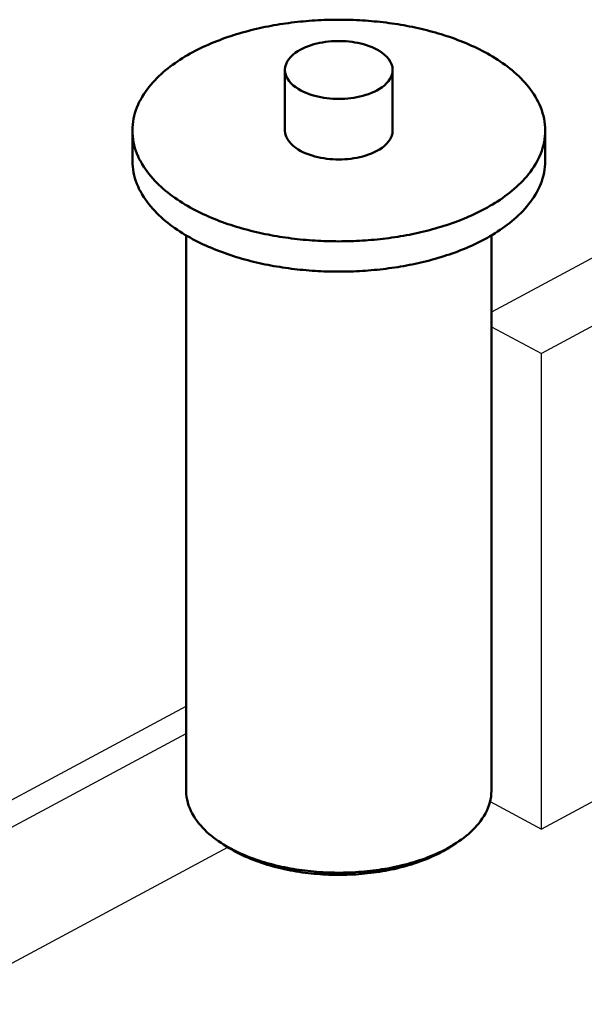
# Model space of a CAD drawing. Header units: millimetres. Extents: x 0 to 841, y 0 to 594.
# Tile 39 of 50: x 264 to 287, y 399 to 439. Entities that reach past the tile are written whole.
import ezdxf

# ---------------------------------------------------------------- set-up
doc = ezdxf.new("R2010")
doc.units = ezdxf.units.MM
doc.layers.add('FINA', color=7, linetype='CONTINUOUS', lineweight=25)
doc.layers.add('VIS', color=7, linetype='CONTINUOUS', lineweight=50)

msp = doc.modelspace()

# ---------------------------------------------------------------- linework, layer by layer
at = {"layer": 'FINA'}
for points in [[(285.037, 434.021), (285.034, 434.142), (285.025, 434.262), (285.011, 434.381), (284.99, 434.5), (284.964, 434.617), (284.932, 434.733), (284.895, 434.848), (284.853, 434.961), (284.806, 435.072), (284.755, 435.181), (284.699, 435.287), (284.639, 435.392), (284.576, 435.494), (284.509, 435.594), (284.439, 435.692), (284.365, 435.787), (284.289, 435.881), (284.21, 435.971), (284.129, 436.06), (284.045, 436.146), (283.959, 436.23), (283.87, 436.312), (283.78, 436.392), (283.689, 436.47), (283.595, 436.546), (283.5, 436.62), (283.403, 436.692), (283.305, 436.762), (283.206, 436.83), (283.106, 436.896), (283.004, 436.961), (282.901, 437.023), (282.798, 437.084), (282.693, 437.144), (282.587, 437.202), (282.481, 437.258), (282.374, 437.313), (282.266, 437.366), (282.157, 437.418), (282.047, 437.468), (281.937, 437.517), (281.827, 437.564), (281.715, 437.61), (281.604, 437.655), (281.491, 437.698), (281.379, 437.74), (281.265, 437.781), (281.152, 437.821), (281.037, 437.859), (280.923, 437.896), (280.808, 437.932), (280.693, 437.966), (280.577, 438), (280.461, 438.032), (280.345, 438.064), (280.228, 438.094), (280.111, 438.123), (279.994, 438.151), (279.877, 438.177), (279.759, 438.203), (279.642, 438.228), (279.524, 438.251), (279.405, 438.274), (279.287, 438.296), (279.168, 438.316), (279.049, 438.336), (278.93, 438.354), (278.811, 438.372), (278.692, 438.388), (278.573, 438.404), (278.453, 438.419), (278.334, 438.432), (278.214, 438.445), (278.094, 438.457), (277.974, 438.467), (277.854, 438.477), (277.734, 438.486), (277.614, 438.494), (277.494, 438.501), (277.374, 438.507), (277.253, 438.512), (277.133, 438.516), (277.013, 438.52), (276.892, 438.522), (276.772, 438.523), (276.652, 438.524), (276.531, 438.523), (276.411, 438.522), (276.29, 438.52), (276.17, 438.516), (276.05, 438.512), (275.929, 438.507), (275.809, 438.501), (275.689, 438.494), (275.569, 438.486), (275.449, 438.477), (275.329, 438.467), (275.209, 438.457), (275.089, 438.445), (274.969, 438.432), (274.85, 438.419), (274.73, 438.404), (274.611, 438.388), (274.492, 438.372), (274.373, 438.354), (274.254, 438.336), (274.135, 438.316), (274.016, 438.296), (273.898, 438.274), (273.78, 438.251), (273.661, 438.228), (273.544, 438.203), (273.426, 438.177), (273.309, 438.151), (273.192, 438.123), (273.075, 438.094), (272.958, 438.064), (272.842, 438.032), (272.726, 438), (272.61, 437.966), (272.495, 437.932), (272.38, 437.896), (272.266, 437.859), (272.151, 437.821), (272.038, 437.781), (271.924, 437.74), (271.812, 437.698), (271.699, 437.655), (271.588, 437.61), (271.476, 437.564), (271.366, 437.517), (271.256, 437.468), (271.146, 437.418), (271.037, 437.366), (270.929, 437.313), (270.822, 437.258), (270.716, 437.202), (270.61, 437.144), (270.506, 437.084), (270.402, 437.023), (270.299, 436.961), (270.197, 436.896), (270.097, 436.83), (269.998, 436.762), (269.9, 436.692), (269.803, 436.62), (269.708, 436.546), (269.615, 436.47), (269.523, 436.392), (269.433, 436.312), (269.344, 436.23), (269.258, 436.146), (269.175, 436.06), (269.093, 435.971), (269.014, 435.881), (268.938, 435.787), (268.864, 435.692), (268.794, 435.594), (268.727, 435.494), (268.664, 435.392), (268.604, 435.287), (268.548, 435.181), (268.497, 435.072), (268.45, 434.961), (268.408, 434.848), (268.371, 434.733), (268.339, 434.617), (268.313, 434.5), (268.292, 434.381), (268.278, 434.262), (268.269, 434.142), (268.266, 434.021)], [(278.839, 436.482), (278.828, 436.602), (278.795, 436.717), (278.744, 436.825), (278.678, 436.925), (278.6, 437.017), (278.513, 437.099), (278.419, 437.174), (278.32, 437.242), (278.217, 437.303), (278.11, 437.358), (278, 437.407), (277.889, 437.451), (277.775, 437.49), (277.66, 437.524), (277.544, 437.555), (277.427, 437.58), (277.309, 437.602), (277.19, 437.621), (277.071, 437.635), (276.951, 437.646), (276.832, 437.653), (276.712, 437.656), (276.591, 437.656), (276.472, 437.653), (276.352, 437.646), (276.232, 437.635), (276.113, 437.621), (275.994, 437.602), (275.876, 437.58), (275.759, 437.555), (275.643, 437.524), (275.528, 437.49), (275.414, 437.451), (275.303, 437.407), (275.193, 437.358), (275.087, 437.303), (274.983, 437.242), (274.884, 437.174), (274.79, 437.099), (274.703, 437.017), (274.626, 436.925), (274.559, 436.825), (274.508, 436.717), (274.475, 436.602), (274.464, 436.482)], [(274.464, 436.482), (274.476, 436.36), (274.51, 436.242), (274.564, 436.132), (274.632, 436.03), (274.713, 435.938), (274.803, 435.854), (274.9, 435.778), (275.002, 435.71), (275.109, 435.649), (275.219, 435.595), (275.332, 435.546), (275.446, 435.502), (275.563, 435.463), (275.681, 435.429), (275.801, 435.4), (275.921, 435.375), (276.042, 435.354), (276.164, 435.337), (276.286, 435.324), (276.408, 435.315), (276.531, 435.309), (276.654, 435.308), (276.777, 435.31), (276.9, 435.315), (277.022, 435.325), (277.144, 435.338), (277.266, 435.355), (277.387, 435.376), (277.507, 435.401), (277.627, 435.431), (277.745, 435.465), (277.861, 435.504), (277.976, 435.547), (278.089, 435.597), (278.198, 435.652)], [(274.464, 436.482), (274.464, 434.021)], [(278.198, 435.652), (278.304, 435.713), (278.406, 435.781), (278.502, 435.856), (278.592, 435.94), (278.672, 436.032), (278.74, 436.133), (278.793, 436.243), (278.827, 436.361), (278.839, 436.482)], [(278.839, 436.482), (278.839, 434.021)], [(298.918, 435.268), (282.85, 426.641)], [(268.266, 434.021), (268.269, 433.901), (268.278, 433.781), (268.292, 433.662), (268.313, 433.543), (268.339, 433.426), (268.371, 433.31), (268.408, 433.195), (268.45, 433.082), (268.497, 432.972), (268.548, 432.863), (268.604, 432.756), (268.663, 432.651), (268.727, 432.549), (268.794, 432.449), (268.864, 432.351), (268.937, 432.256), (269.013, 432.163), (269.092, 432.072), (269.174, 431.984), (269.258, 431.897), (269.344, 431.813), (269.432, 431.731), (269.522, 431.651), (269.614, 431.573), (269.707, 431.498), (269.802, 431.424), (269.899, 431.352), (269.997, 431.282), (270.096, 431.214), (270.196, 431.148), (270.298, 431.083), (270.4, 431.02), (270.504, 430.959), (270.609, 430.9), (270.714, 430.842), (270.821, 430.786), (270.928, 430.731), (271.036, 430.678), (271.144, 430.626), (271.254, 430.576), (271.364, 430.527), (271.474, 430.48), (271.586, 430.434), (271.697, 430.389), (271.81, 430.345), (271.922, 430.303), (272.035, 430.263), (272.149, 430.223), (272.263, 430.185), (272.378, 430.148), (272.493, 430.112), (272.608, 430.077), (272.723, 430.044), (272.839, 430.011), (272.955, 429.98), (273.072, 429.95), (273.189, 429.921), (273.306, 429.893), (273.423, 429.866), (273.541, 429.84), (273.658, 429.816), (273.776, 429.792), (273.895, 429.769), (274.013, 429.748), (274.132, 429.727), (274.25, 429.708), (274.369, 429.689), (274.488, 429.671), (274.607, 429.655), (274.727, 429.639), (274.846, 429.625), (274.966, 429.611), (275.085, 429.598), (275.205, 429.587), (275.325, 429.576), (275.445, 429.566), (275.565, 429.557), (275.685, 429.549), (275.805, 429.542), (275.925, 429.536), (276.046, 429.531), (276.166, 429.527), (276.286, 429.523), (276.407, 429.521), (276.527, 429.52), (276.647, 429.519), (276.768, 429.52), (276.888, 429.521), (277.008, 429.523), (277.128, 429.526), (277.249, 429.531), (277.369, 429.536), (277.489, 429.542), (277.609, 429.549), (277.729, 429.556), (277.849, 429.565), (277.969, 429.575), (278.089, 429.586), (278.209, 429.597), (278.329, 429.61), (278.448, 429.624), (278.568, 429.638), (278.687, 429.654), (278.806, 429.67), (278.925, 429.688), (279.044, 429.706), (279.163, 429.726), (279.282, 429.746), (279.4, 429.768), (279.518, 429.79), (279.636, 429.814), (279.754, 429.839), (279.871, 429.864), (279.989, 429.891), (280.106, 429.919), (280.223, 429.948), (280.339, 429.978), (280.455, 430.009), (280.571, 430.041), (280.687, 430.075), (280.802, 430.109), (280.917, 430.145), (281.032, 430.182), (281.146, 430.22), (281.259, 430.26), (281.373, 430.3), (281.485, 430.342), (281.598, 430.386), (281.71, 430.43), (281.821, 430.476), (281.931, 430.524), (282.041, 430.572), (282.151, 430.622), (282.26, 430.674), (282.368, 430.727), (282.475, 430.782), (282.581, 430.838)], [(268.266, 434.021), (268.266, 432.791)], [(274.464, 434.021), (274.476, 433.899), (274.51, 433.781), (274.564, 433.671), (274.632, 433.569), (274.713, 433.477), (274.803, 433.393), (274.9, 433.318), (275.002, 433.25), (275.109, 433.189), (275.219, 433.134), (275.332, 433.085), (275.446, 433.041), (275.563, 433.003), (275.681, 432.969), (275.801, 432.939), (275.921, 432.914), (276.042, 432.893), (276.164, 432.876), (276.286, 432.863), (276.408, 432.854), (276.531, 432.849), (276.654, 432.847), (276.777, 432.849), (276.9, 432.854), (277.022, 432.864), (277.144, 432.877), (277.266, 432.894), (277.387, 432.915), (277.507, 432.94), (277.627, 432.97), (277.745, 433.004), (277.861, 433.043), (277.976, 433.087), (278.089, 433.136), (278.198, 433.191)], [(278.198, 433.191), (278.304, 433.252), (278.406, 433.32), (278.502, 433.395), (278.592, 433.479), (278.672, 433.571), (278.74, 433.672), (278.793, 433.782), (278.827, 433.9), (278.839, 434.021)], [(282.581, 430.838), (282.687, 430.896), (282.792, 430.955), (282.896, 431.016), (282.999, 431.079), (283.101, 431.144), (283.201, 431.21), (283.301, 431.278), (283.399, 431.348), (283.496, 431.42), (283.591, 431.494), (283.685, 431.57), (283.777, 431.647), (283.867, 431.727), (283.956, 431.809), (284.042, 431.894), (284.126, 431.98), (284.208, 432.069), (284.287, 432.16), (284.363, 432.253), (284.437, 432.348), (284.507, 432.446), (284.575, 432.546), (284.638, 432.649), (284.698, 432.754), (284.754, 432.86), (284.805, 432.97), (284.852, 433.081), (284.894, 433.194), (284.931, 433.308), (284.963, 433.425), (284.99, 433.542), (285.01, 433.661), (285.025, 433.781), (285.034, 433.901), (285.037, 434.021)], [(285.037, 434.021), (285.037, 432.791)], [(268.266, 432.791), (268.269, 432.671), (268.278, 432.551), (268.292, 432.431), (268.313, 432.313), (268.339, 432.195), (268.371, 432.079), (268.408, 431.965), (268.45, 431.852), (268.497, 431.741), (268.548, 431.632), (268.604, 431.526), (268.663, 431.421), (268.727, 431.319), (268.794, 431.219), (268.864, 431.121), (268.937, 431.026), (269.013, 430.933), (269.092, 430.842), (269.174, 430.753), (269.258, 430.667), (269.344, 430.583), (269.432, 430.501), (269.522, 430.421), (269.614, 430.343), (269.707, 430.267), (269.802, 430.193), (269.899, 430.122), (269.997, 430.052), (270.096, 429.983), (270.196, 429.917), (270.298, 429.853), (270.4, 429.79), (270.504, 429.729), (270.609, 429.669), (270.714, 429.611), (270.821, 429.555), (270.928, 429.501), (271.036, 429.447), (271.144, 429.396), (271.254, 429.345), (271.364, 429.297), (271.474, 429.249), (271.586, 429.203), (271.697, 429.158), (271.81, 429.115), (271.922, 429.073), (272.035, 429.032), (272.149, 428.993), (272.263, 428.954), (272.378, 428.917), (272.493, 428.881), (272.608, 428.847), (272.723, 428.813), (272.839, 428.781), (272.955, 428.75), (273.072, 428.719), (273.189, 428.69), (273.306, 428.663), (273.423, 428.636), (273.541, 428.61), (273.658, 428.585), (273.776, 428.562), (273.895, 428.539), (274.013, 428.517), (274.132, 428.497), (274.25, 428.477), (274.369, 428.459), (274.488, 428.441), (274.607, 428.424), (274.727, 428.409), (274.846, 428.394), (274.966, 428.381), (275.085, 428.368), (275.205, 428.356), (275.325, 428.345), (275.445, 428.336), (275.565, 428.327), (275.685, 428.319), (275.805, 428.312), (275.925, 428.306), (276.046, 428.3), (276.166, 428.296), (276.286, 428.293), (276.407, 428.291), (276.527, 428.289), (276.647, 428.289), (276.768, 428.289), (276.888, 428.29), (277.008, 428.293), (277.128, 428.296), (277.249, 428.3), (277.369, 428.305), (277.489, 428.311), (277.609, 428.318), (277.729, 428.326), (277.849, 428.335), (277.969, 428.345), (278.089, 428.355), (278.209, 428.367), (278.329, 428.38), (278.448, 428.393), (278.568, 428.408), (278.687, 428.423), (278.806, 428.44), (278.925, 428.457), (279.044, 428.476), (279.163, 428.495), (279.282, 428.516), (279.4, 428.537), (279.518, 428.56), (279.636, 428.584), (279.754, 428.608), (279.871, 428.634), (279.989, 428.661), (280.106, 428.688), (280.223, 428.717), (280.339, 428.747), (280.455, 428.779), (280.571, 428.811), (280.687, 428.844), (280.802, 428.879), (280.917, 428.915), (281.032, 428.952), (281.146, 428.99), (281.259, 429.029), (281.373, 429.07), (281.485, 429.112), (281.598, 429.155), (281.71, 429.2), (281.821, 429.246), (281.931, 429.293), (282.041, 429.342), (282.151, 429.392), (282.26, 429.444), (282.368, 429.497), (282.475, 429.551), (282.581, 429.607)], [(282.581, 429.607), (282.687, 429.665), (282.792, 429.725), (282.896, 429.786), (282.999, 429.849), (283.101, 429.913), (283.201, 429.98), (283.301, 430.048), (283.399, 430.118), (283.496, 430.19), (283.591, 430.263), (283.685, 430.339), (283.777, 430.417), (283.867, 430.497), (283.956, 430.579), (284.042, 430.663), (284.126, 430.75), (284.208, 430.838), (284.287, 430.929), (284.363, 431.023), (284.437, 431.118), (284.507, 431.216), (284.575, 431.316), (284.638, 431.419), (284.698, 431.523), (284.754, 431.63), (284.805, 431.739), (284.852, 431.85), (284.894, 431.963), (284.931, 432.078), (284.963, 432.194), (284.99, 432.312), (285.01, 432.431), (285.025, 432.55), (285.034, 432.67), (285.037, 432.791)], [(299.121, 432.609), (284.879, 424.962)], [(270.453, 429.758), (270.453, 407.199)], [(282.85, 429.758), (282.85, 407.199)], [(282.85, 426.051), (284.879, 424.962)], [(284.879, 405.645), (284.879, 424.962)], [(299.121, 413.292), (284.879, 405.645)], [(257.133, 403.483), (270.453, 410.635)], [(257.133, 402.376), (270.453, 409.527)], [(270.453, 407.199), (270.457, 407.078), (270.47, 406.958), (270.49, 406.839), (270.517, 406.722), (270.552, 406.606), (270.594, 406.493), (270.643, 406.382), (270.697, 406.275), (270.757, 406.17), (270.822, 406.068), (270.892, 405.969), (270.966, 405.874), (271.044, 405.782), (271.125, 405.692), (271.21, 405.606), (271.297, 405.523), (271.387, 405.442), (271.48, 405.365), (271.575, 405.29), (271.671, 405.218), (271.77, 405.148), (271.87, 405.081)], [(281.433, 405.081), (281.533, 405.148), (281.632, 405.218), (281.729, 405.29), (281.823, 405.365), (281.916, 405.442), (282.006, 405.523), (282.093, 405.606), (282.178, 405.692), (282.259, 405.782), (282.337, 405.874), (282.411, 405.969), (282.481, 406.068), (282.546, 406.17), (282.606, 406.275), (282.66, 406.382), (282.709, 406.493), (282.751, 406.606), (282.786, 406.722), (282.813, 406.839), (282.834, 406.958), (282.846, 407.078), (282.85, 407.199)], [(282.796, 406.763), (284.879, 405.645)], [(219.498, 376.633), (272.149, 404.901)], [(271.87, 405.081), (271.972, 405.017), (272.076, 404.954), (272.18, 404.894), (272.286, 404.837), (272.393, 404.781), (272.501, 404.727), (272.61, 404.676), (272.72, 404.626), (272.831, 404.579), (272.943, 404.533), (273.055, 404.489), (273.168, 404.447), (273.281, 404.406), (273.396, 404.367), (273.51, 404.33), (273.626, 404.295), (273.741, 404.261), (273.858, 404.228), (273.974, 404.198), (274.091, 404.168), (274.209, 404.141), (274.326, 404.114), (274.444, 404.089), (274.563, 404.066), (274.681, 404.044), (274.8, 404.023), (274.919, 404.004), (275.038, 403.986), (275.158, 403.969), (275.278, 403.954), (275.397, 403.94), (275.517, 403.927), (275.637, 403.916), (275.758, 403.906), (275.878, 403.897), (275.998, 403.89), (276.119, 403.884), (276.239, 403.879), (276.36, 403.875), (276.48, 403.872), (276.601, 403.871), (276.722, 403.871), (276.842, 403.873), (276.963, 403.875), (277.083, 403.879), (277.204, 403.884), (277.324, 403.891), (277.445, 403.899), (277.565, 403.908), (277.685, 403.918), (277.805, 403.929), (277.925, 403.942), (278.045, 403.956), (278.165, 403.972), (278.284, 403.989), (278.403, 404.007), (278.522, 404.026), (278.641, 404.047), (278.76, 404.07), (278.878, 404.093), (278.996, 404.118), (279.114, 404.145), (279.231, 404.173), (279.348, 404.203), (279.464, 404.234), (279.581, 404.266), (279.696, 404.3), (279.811, 404.336), (279.926, 404.374), (280.04, 404.413), (280.154, 404.453), (280.267, 404.496), (280.379, 404.54), (280.49, 404.586), (280.601, 404.634), (280.711, 404.684), (280.82, 404.736), (280.927, 404.79), (281.034, 404.846)], [(272.095, 404.935), (271.87, 405.081)], [(271.986, 405.008), (272.004, 404.996), (272.022, 404.983), (272.041, 404.971), (272.059, 404.959), (272.077, 404.947), (272.095, 404.935)], [(272.095, 404.935), (272.198, 404.87), (272.302, 404.808), (272.407, 404.748), (272.513, 404.69), (272.621, 404.635), (272.73, 404.582), (272.839, 404.531), (272.95, 404.482), (273.062, 404.435), (273.174, 404.39), (273.287, 404.346), (273.401, 404.305), (273.515, 404.266), (273.631, 404.228), (273.746, 404.192), (273.862, 404.158), (273.979, 404.125), (274.096, 404.094), (274.213, 404.065), (274.331, 404.037), (274.449, 404.01), (274.568, 403.986), (274.687, 403.962), (274.806, 403.941), (274.925, 403.92), (275.045, 403.901), (275.164, 403.884), (275.284, 403.868), (275.405, 403.853), (275.525, 403.84), (275.645, 403.828), (275.766, 403.818), (275.887, 403.808), (276.008, 403.801), (276.129, 403.794), (276.25, 403.789), (276.371, 403.785), (276.492, 403.783), (276.613, 403.782), (276.734, 403.782), (276.855, 403.784), (276.976, 403.787), (277.097, 403.791), (277.218, 403.796), (277.339, 403.803), (277.459, 403.812), (277.58, 403.821), (277.701, 403.832), (277.821, 403.845), (277.941, 403.858), (278.062, 403.873), (278.181, 403.89), (278.301, 403.908), (278.421, 403.927), (278.54, 403.948), (278.659, 403.971), (278.778, 403.994), (278.896, 404.02), (279.014, 404.046), (279.132, 404.075), (279.249, 404.105), (279.366, 404.136), (279.482, 404.17), (279.598, 404.205), (279.714, 404.241), (279.829, 404.28), (279.943, 404.32), (280.056, 404.362), (280.169, 404.405), (280.281, 404.451), (280.393, 404.499), (280.503, 404.549), (280.612, 404.6), (280.721, 404.654), (280.828, 404.711)], [(280.828, 404.711), (280.893, 404.746), (280.957, 404.782), (281.02, 404.819), (281.083, 404.856), (281.146, 404.895), (281.208, 404.935)], [(281.034, 404.846), (281.102, 404.883), (281.169, 404.921), (281.236, 404.959), (281.302, 404.999), (281.368, 405.04), (281.433, 405.081)], [(281.208, 404.935), (281.433, 405.081)], [(281.208, 404.935), (281.226, 404.947), (281.244, 404.959), (281.262, 404.971), (281.281, 404.983), (281.299, 404.996), (281.317, 405.008)]]:
    msp.add_lwpolyline(points, dxfattribs=at)
at = {"layer": 'VIS'}
for points in [[(285.037, 434.021), (285.034, 434.142), (285.025, 434.262), (285.011, 434.381), (284.99, 434.5), (284.964, 434.617), (284.932, 434.733), (284.895, 434.848), (284.853, 434.961), (284.806, 435.072), (284.755, 435.181), (284.699, 435.287), (284.639, 435.392), (284.576, 435.494), (284.509, 435.594), (284.439, 435.692), (284.365, 435.787), (284.289, 435.881), (284.21, 435.971), (284.129, 436.06), (284.045, 436.146), (283.959, 436.23), (283.87, 436.312), (283.78, 436.392), (283.689, 436.47), (283.595, 436.546), (283.5, 436.62), (283.403, 436.692), (283.305, 436.762), (283.206, 436.83), (283.106, 436.896), (283.004, 436.961), (282.901, 437.023), (282.798, 437.084), (282.693, 437.144), (282.587, 437.202), (282.481, 437.258), (282.374, 437.313), (282.266, 437.366), (282.157, 437.418), (282.047, 437.468), (281.937, 437.517), (281.827, 437.564), (281.715, 437.61), (281.604, 437.655), (281.491, 437.698), (281.379, 437.74), (281.265, 437.781), (281.152, 437.821), (281.037, 437.859), (280.923, 437.896), (280.808, 437.932), (280.693, 437.966), (280.577, 438), (280.461, 438.032), (280.345, 438.064), (280.228, 438.094), (280.111, 438.123), (279.994, 438.151), (279.877, 438.177), (279.759, 438.203), (279.642, 438.228), (279.524, 438.251), (279.405, 438.274), (279.287, 438.296), (279.168, 438.316), (279.049, 438.336), (278.93, 438.354), (278.811, 438.372), (278.692, 438.388), (278.573, 438.404), (278.453, 438.419), (278.334, 438.432), (278.214, 438.445), (278.094, 438.457), (277.974, 438.467), (277.854, 438.477), (277.734, 438.486), (277.614, 438.494), (277.494, 438.501), (277.374, 438.507), (277.253, 438.512), (277.133, 438.516), (277.013, 438.52), (276.892, 438.522), (276.772, 438.523), (276.652, 438.524), (276.531, 438.523), (276.411, 438.522), (276.29, 438.52), (276.17, 438.516), (276.05, 438.512), (275.929, 438.507), (275.809, 438.501), (275.689, 438.494), (275.569, 438.486), (275.449, 438.477), (275.329, 438.467), (275.209, 438.457), (275.089, 438.445), (274.969, 438.432), (274.85, 438.419), (274.73, 438.404), (274.611, 438.388), (274.492, 438.372), (274.373, 438.354), (274.254, 438.336), (274.135, 438.316), (274.016, 438.296), (273.898, 438.274), (273.78, 438.251), (273.661, 438.228), (273.544, 438.203), (273.426, 438.177), (273.309, 438.151), (273.192, 438.123), (273.075, 438.094), (272.958, 438.064), (272.842, 438.032), (272.726, 438), (272.61, 437.966), (272.495, 437.932), (272.38, 437.896), (272.266, 437.859), (272.151, 437.821), (272.038, 437.781), (271.924, 437.74), (271.812, 437.698), (271.699, 437.655), (271.588, 437.61), (271.476, 437.564), (271.366, 437.517), (271.256, 437.468), (271.146, 437.418), (271.037, 437.366), (270.929, 437.313), (270.822, 437.258), (270.716, 437.202), (270.61, 437.144), (270.506, 437.084), (270.402, 437.023), (270.299, 436.961), (270.197, 436.896), (270.097, 436.83), (269.998, 436.762), (269.9, 436.692), (269.803, 436.62), (269.708, 436.546), (269.615, 436.47), (269.523, 436.392), (269.433, 436.312), (269.344, 436.23), (269.258, 436.146), (269.175, 436.06), (269.093, 435.971), (269.014, 435.881), (268.938, 435.787), (268.864, 435.692), (268.794, 435.594), (268.727, 435.494), (268.664, 435.392), (268.604, 435.287), (268.548, 435.181), (268.497, 435.072), (268.45, 434.961), (268.408, 434.848), (268.371, 434.733), (268.339, 434.617), (268.313, 434.5), (268.292, 434.381), (268.278, 434.262), (268.269, 434.142), (268.266, 434.021)], [(278.839, 436.482), (278.828, 436.602), (278.795, 436.717), (278.744, 436.825), (278.678, 436.925), (278.6, 437.017), (278.513, 437.099), (278.419, 437.174), (278.32, 437.242), (278.217, 437.303), (278.11, 437.358), (278, 437.407), (277.889, 437.451), (277.775, 437.49), (277.66, 437.524), (277.544, 437.555), (277.427, 437.58), (277.309, 437.602), (277.19, 437.621), (277.071, 437.635), (276.951, 437.646), (276.832, 437.653), (276.712, 437.656), (276.591, 437.656), (276.472, 437.653), (276.352, 437.646), (276.232, 437.635), (276.113, 437.621), (275.994, 437.602), (275.876, 437.58), (275.759, 437.555), (275.643, 437.524), (275.528, 437.49), (275.414, 437.451), (275.303, 437.407), (275.193, 437.358), (275.087, 437.303), (274.983, 437.242), (274.884, 437.174), (274.79, 437.099), (274.703, 437.017), (274.626, 436.925), (274.559, 436.825), (274.508, 436.717), (274.475, 436.602), (274.464, 436.482)], [(274.464, 436.482), (274.476, 436.36), (274.51, 436.242), (274.564, 436.132), (274.632, 436.03), (274.713, 435.938), (274.803, 435.854), (274.9, 435.778), (275.002, 435.71), (275.109, 435.649), (275.219, 435.595), (275.332, 435.546), (275.446, 435.502), (275.563, 435.463), (275.681, 435.429), (275.801, 435.4), (275.921, 435.375), (276.042, 435.354), (276.164, 435.337), (276.286, 435.324), (276.408, 435.315), (276.531, 435.309), (276.654, 435.308), (276.777, 435.31), (276.9, 435.315), (277.022, 435.325), (277.144, 435.338), (277.266, 435.355), (277.387, 435.376), (277.507, 435.401), (277.627, 435.431), (277.745, 435.465), (277.861, 435.504), (277.976, 435.547), (278.089, 435.597), (278.198, 435.652)], [(274.464, 436.482), (274.464, 434.021)], [(278.198, 435.652), (278.304, 435.713), (278.406, 435.781), (278.502, 435.856), (278.592, 435.94), (278.672, 436.032), (278.74, 436.133), (278.793, 436.243), (278.827, 436.361), (278.839, 436.482)], [(278.839, 436.482), (278.839, 434.021)], [(268.266, 434.021), (268.269, 433.901), (268.278, 433.781), (268.292, 433.662), (268.313, 433.543), (268.339, 433.426), (268.371, 433.31), (268.408, 433.195), (268.45, 433.082), (268.497, 432.972), (268.548, 432.863), (268.604, 432.756), (268.663, 432.651), (268.727, 432.549), (268.794, 432.449), (268.864, 432.351), (268.937, 432.256), (269.013, 432.163), (269.092, 432.072), (269.174, 431.984), (269.258, 431.897), (269.344, 431.813), (269.432, 431.731), (269.522, 431.651), (269.614, 431.573), (269.707, 431.498), (269.802, 431.424), (269.899, 431.352), (269.997, 431.282), (270.096, 431.214), (270.196, 431.148), (270.298, 431.083), (270.4, 431.02), (270.504, 430.959), (270.609, 430.9), (270.714, 430.842), (270.821, 430.786), (270.928, 430.731), (271.036, 430.678), (271.144, 430.626), (271.254, 430.576), (271.364, 430.527), (271.474, 430.48), (271.586, 430.434), (271.697, 430.389), (271.81, 430.345), (271.922, 430.303), (272.035, 430.263), (272.149, 430.223), (272.263, 430.185), (272.378, 430.148), (272.493, 430.112), (272.608, 430.077), (272.723, 430.044), (272.839, 430.011), (272.955, 429.98), (273.072, 429.95), (273.189, 429.921), (273.306, 429.893), (273.423, 429.866), (273.541, 429.84), (273.658, 429.816), (273.776, 429.792), (273.895, 429.769), (274.013, 429.748), (274.132, 429.727), (274.25, 429.708), (274.369, 429.689), (274.488, 429.671), (274.607, 429.655), (274.727, 429.639), (274.846, 429.625), (274.966, 429.611), (275.085, 429.598), (275.205, 429.587), (275.325, 429.576), (275.445, 429.566), (275.565, 429.557), (275.685, 429.549), (275.805, 429.542), (275.925, 429.536), (276.046, 429.531), (276.166, 429.527), (276.286, 429.523), (276.407, 429.521), (276.527, 429.52), (276.647, 429.519), (276.768, 429.52), (276.888, 429.521), (277.008, 429.523), (277.128, 429.526), (277.249, 429.531), (277.369, 429.536), (277.489, 429.542), (277.609, 429.549), (277.729, 429.556), (277.849, 429.565), (277.969, 429.575), (278.089, 429.586), (278.209, 429.597), (278.329, 429.61), (278.448, 429.624), (278.568, 429.638), (278.687, 429.654), (278.806, 429.67), (278.925, 429.688), (279.044, 429.706), (279.163, 429.726), (279.282, 429.746), (279.4, 429.768), (279.518, 429.79), (279.636, 429.814), (279.754, 429.839), (279.871, 429.864), (279.989, 429.891), (280.106, 429.919), (280.223, 429.948), (280.339, 429.978), (280.455, 430.009), (280.571, 430.041), (280.687, 430.075), (280.802, 430.109), (280.917, 430.145), (281.032, 430.182), (281.146, 430.22), (281.259, 430.26), (281.373, 430.3), (281.485, 430.342), (281.598, 430.386), (281.71, 430.43), (281.821, 430.476), (281.931, 430.524), (282.041, 430.572), (282.151, 430.622), (282.26, 430.674), (282.368, 430.727), (282.475, 430.782), (282.581, 430.838)], [(268.266, 434.021), (268.266, 432.791)], [(274.464, 434.021), (274.476, 433.899), (274.51, 433.781), (274.564, 433.671), (274.632, 433.569), (274.713, 433.477), (274.803, 433.393), (274.9, 433.318), (275.002, 433.25), (275.109, 433.189), (275.219, 433.134), (275.332, 433.085), (275.446, 433.041), (275.563, 433.003), (275.681, 432.969), (275.801, 432.939), (275.921, 432.914), (276.042, 432.893), (276.164, 432.876), (276.286, 432.863), (276.408, 432.854), (276.531, 432.849), (276.654, 432.847), (276.777, 432.849), (276.9, 432.854), (277.022, 432.864), (277.144, 432.877), (277.266, 432.894), (277.387, 432.915), (277.507, 432.94), (277.627, 432.97), (277.745, 433.004), (277.861, 433.043), (277.976, 433.087), (278.089, 433.136), (278.198, 433.191)], [(278.198, 433.191), (278.304, 433.252), (278.406, 433.32), (278.502, 433.395), (278.592, 433.479), (278.672, 433.571), (278.74, 433.672), (278.793, 433.782), (278.827, 433.9), (278.839, 434.021)], [(282.581, 430.838), (282.687, 430.896), (282.792, 430.955), (282.896, 431.016), (282.999, 431.079), (283.101, 431.144), (283.201, 431.21), (283.301, 431.278), (283.399, 431.348), (283.496, 431.42), (283.591, 431.494), (283.685, 431.57), (283.777, 431.647), (283.867, 431.727), (283.956, 431.809), (284.042, 431.894), (284.126, 431.98), (284.208, 432.069), (284.287, 432.16), (284.363, 432.253), (284.437, 432.348), (284.507, 432.446), (284.575, 432.546), (284.638, 432.649), (284.698, 432.754), (284.754, 432.86), (284.805, 432.97), (284.852, 433.081), (284.894, 433.194), (284.931, 433.308), (284.963, 433.425), (284.99, 433.542), (285.01, 433.661), (285.025, 433.781), (285.034, 433.901), (285.037, 434.021)], [(285.037, 434.021), (285.037, 432.791)], [(268.266, 432.791), (268.269, 432.671), (268.278, 432.551), (268.292, 432.431), (268.313, 432.313), (268.339, 432.195), (268.371, 432.079), (268.408, 431.965), (268.45, 431.852), (268.497, 431.741), (268.548, 431.632), (268.604, 431.526), (268.663, 431.421), (268.727, 431.319), (268.794, 431.219), (268.864, 431.121), (268.937, 431.026), (269.013, 430.933), (269.092, 430.842), (269.174, 430.753), (269.258, 430.667), (269.344, 430.583), (269.432, 430.501), (269.522, 430.421), (269.614, 430.343), (269.707, 430.267), (269.802, 430.193), (269.899, 430.122), (269.997, 430.052), (270.096, 429.983), (270.196, 429.917), (270.298, 429.853), (270.4, 429.79), (270.504, 429.729), (270.609, 429.669), (270.714, 429.611), (270.821, 429.555), (270.928, 429.501), (271.036, 429.447), (271.144, 429.396), (271.254, 429.345), (271.364, 429.297), (271.474, 429.249), (271.586, 429.203), (271.697, 429.158), (271.81, 429.115), (271.922, 429.073), (272.035, 429.032), (272.149, 428.993), (272.263, 428.954), (272.378, 428.917), (272.493, 428.881), (272.608, 428.847), (272.723, 428.813), (272.839, 428.781), (272.955, 428.75), (273.072, 428.719), (273.189, 428.69), (273.306, 428.663), (273.423, 428.636), (273.541, 428.61), (273.658, 428.585), (273.776, 428.562), (273.895, 428.539), (274.013, 428.517), (274.132, 428.497), (274.25, 428.477), (274.369, 428.459), (274.488, 428.441), (274.607, 428.424), (274.727, 428.409), (274.846, 428.394), (274.966, 428.381), (275.085, 428.368), (275.205, 428.356), (275.325, 428.345), (275.445, 428.336), (275.565, 428.327), (275.685, 428.319), (275.805, 428.312), (275.925, 428.306), (276.046, 428.3), (276.166, 428.296), (276.286, 428.293), (276.407, 428.291), (276.527, 428.289), (276.647, 428.289), (276.768, 428.289), (276.888, 428.29), (277.008, 428.293), (277.128, 428.296), (277.249, 428.3), (277.369, 428.305), (277.489, 428.311), (277.609, 428.318), (277.729, 428.326), (277.849, 428.335), (277.969, 428.345), (278.089, 428.355), (278.209, 428.367), (278.329, 428.38), (278.448, 428.393), (278.568, 428.408), (278.687, 428.423), (278.806, 428.44), (278.925, 428.457), (279.044, 428.476), (279.163, 428.495), (279.282, 428.516), (279.4, 428.537), (279.518, 428.56), (279.636, 428.584), (279.754, 428.608), (279.871, 428.634), (279.989, 428.661), (280.106, 428.688), (280.223, 428.717), (280.339, 428.747), (280.455, 428.779), (280.571, 428.811), (280.687, 428.844), (280.802, 428.879), (280.917, 428.915), (281.032, 428.952), (281.146, 428.99), (281.259, 429.029), (281.373, 429.07), (281.485, 429.112), (281.598, 429.155), (281.71, 429.2), (281.821, 429.246), (281.931, 429.293), (282.041, 429.342), (282.151, 429.392), (282.26, 429.444), (282.368, 429.497), (282.475, 429.551), (282.581, 429.607)], [(282.581, 429.607), (282.687, 429.665), (282.792, 429.725), (282.896, 429.786), (282.999, 429.849), (283.101, 429.913), (283.201, 429.98), (283.301, 430.048), (283.399, 430.118), (283.496, 430.19), (283.591, 430.263), (283.685, 430.339), (283.777, 430.417), (283.867, 430.497), (283.956, 430.579), (284.042, 430.663), (284.126, 430.75), (284.208, 430.838), (284.287, 430.929), (284.363, 431.023), (284.437, 431.118), (284.507, 431.216), (284.575, 431.316), (284.638, 431.419), (284.698, 431.523), (284.754, 431.63), (284.805, 431.739), (284.852, 431.85), (284.894, 431.963), (284.931, 432.078), (284.963, 432.194), (284.99, 432.312), (285.01, 432.431), (285.025, 432.55), (285.034, 432.67), (285.037, 432.791)], [(270.453, 429.758), (270.453, 407.199)], [(282.85, 429.758), (282.85, 407.199)], [(270.453, 407.199), (270.457, 407.078), (270.47, 406.958), (270.49, 406.839), (270.517, 406.722), (270.552, 406.606), (270.594, 406.493), (270.643, 406.382), (270.697, 406.275), (270.757, 406.17), (270.822, 406.068), (270.892, 405.969), (270.966, 405.874), (271.044, 405.782), (271.125, 405.692), (271.21, 405.606), (271.297, 405.523), (271.387, 405.442), (271.48, 405.365), (271.575, 405.29), (271.671, 405.218), (271.77, 405.148), (271.87, 405.081)], [(281.433, 405.081), (281.533, 405.148), (281.632, 405.218), (281.729, 405.29), (281.823, 405.365), (281.916, 405.442), (282.006, 405.523), (282.093, 405.606), (282.178, 405.692), (282.259, 405.782), (282.337, 405.874), (282.411, 405.969), (282.481, 406.068), (282.546, 406.17), (282.606, 406.275), (282.66, 406.382), (282.709, 406.493), (282.751, 406.606), (282.786, 406.722), (282.813, 406.839), (282.834, 406.958), (282.846, 407.078), (282.85, 407.199)], [(271.87, 405.081), (271.972, 405.017), (272.076, 404.954), (272.18, 404.894), (272.286, 404.837), (272.393, 404.781), (272.501, 404.727), (272.61, 404.676), (272.72, 404.626), (272.831, 404.579), (272.943, 404.533), (273.055, 404.489), (273.168, 404.447), (273.281, 404.406), (273.396, 404.367), (273.51, 404.33), (273.626, 404.295), (273.741, 404.261), (273.858, 404.228), (273.974, 404.198), (274.091, 404.168), (274.209, 404.141), (274.326, 404.114), (274.444, 404.089), (274.563, 404.066), (274.681, 404.044), (274.8, 404.023), (274.919, 404.004), (275.038, 403.986), (275.158, 403.969), (275.278, 403.954), (275.397, 403.94), (275.517, 403.927), (275.637, 403.916), (275.758, 403.906), (275.878, 403.897), (275.998, 403.89), (276.119, 403.884), (276.239, 403.879), (276.36, 403.875), (276.48, 403.872), (276.601, 403.871), (276.722, 403.871), (276.842, 403.873), (276.963, 403.875), (277.083, 403.879), (277.204, 403.884), (277.324, 403.891), (277.445, 403.899), (277.565, 403.908), (277.685, 403.918), (277.805, 403.929), (277.925, 403.942), (278.045, 403.956), (278.165, 403.972), (278.284, 403.989), (278.403, 404.007), (278.522, 404.026), (278.641, 404.047), (278.76, 404.07), (278.878, 404.093), (278.996, 404.118), (279.114, 404.145), (279.231, 404.173), (279.348, 404.203), (279.464, 404.234), (279.581, 404.266), (279.696, 404.3), (279.811, 404.336), (279.926, 404.374), (280.04, 404.413), (280.154, 404.453), (280.267, 404.496), (280.379, 404.54), (280.49, 404.586), (280.601, 404.634), (280.711, 404.684), (280.82, 404.736), (280.927, 404.79), (281.034, 404.846)], [(272.095, 404.935), (271.87, 405.081)], [(271.986, 405.008), (272.004, 404.996), (272.022, 404.983), (272.041, 404.971), (272.059, 404.959), (272.077, 404.947), (272.095, 404.935)], [(272.095, 404.935), (272.198, 404.87), (272.302, 404.808), (272.407, 404.748), (272.513, 404.69), (272.621, 404.635), (272.73, 404.582), (272.839, 404.531), (272.95, 404.482), (273.062, 404.435), (273.174, 404.39), (273.287, 404.346), (273.401, 404.305), (273.515, 404.266), (273.631, 404.228), (273.746, 404.192), (273.862, 404.158), (273.979, 404.125), (274.096, 404.094), (274.213, 404.065), (274.331, 404.037), (274.449, 404.01), (274.568, 403.986), (274.687, 403.962), (274.806, 403.941), (274.925, 403.92), (275.045, 403.901), (275.164, 403.884), (275.284, 403.868), (275.405, 403.853), (275.525, 403.84), (275.645, 403.828), (275.766, 403.818), (275.887, 403.808), (276.008, 403.801), (276.129, 403.794), (276.25, 403.789), (276.371, 403.785), (276.492, 403.783), (276.613, 403.782), (276.734, 403.782), (276.855, 403.784), (276.976, 403.787), (277.097, 403.791), (277.218, 403.796), (277.339, 403.803), (277.459, 403.812), (277.58, 403.821), (277.701, 403.832), (277.821, 403.845), (277.941, 403.858), (278.062, 403.873), (278.181, 403.89), (278.301, 403.908), (278.421, 403.927), (278.54, 403.948), (278.659, 403.971), (278.778, 403.994), (278.896, 404.02), (279.014, 404.046), (279.132, 404.075), (279.249, 404.105), (279.366, 404.136), (279.482, 404.17), (279.598, 404.205), (279.714, 404.241), (279.829, 404.28), (279.943, 404.32), (280.056, 404.362), (280.169, 404.405), (280.281, 404.451), (280.393, 404.499), (280.503, 404.549), (280.612, 404.6), (280.721, 404.654), (280.828, 404.711)], [(280.828, 404.711), (280.893, 404.746), (280.957, 404.782), (281.02, 404.819), (281.083, 404.856), (281.146, 404.895), (281.208, 404.935)], [(281.034, 404.846), (281.102, 404.883), (281.169, 404.921), (281.236, 404.959), (281.302, 404.999), (281.368, 405.04), (281.433, 405.081)], [(281.208, 404.935), (281.433, 405.081)], [(281.208, 404.935), (281.226, 404.947), (281.244, 404.959), (281.262, 404.971), (281.281, 404.983), (281.299, 404.996), (281.317, 405.008)]]:
    msp.add_lwpolyline(points, dxfattribs=at)

doc.saveas('drawing.dxf')
